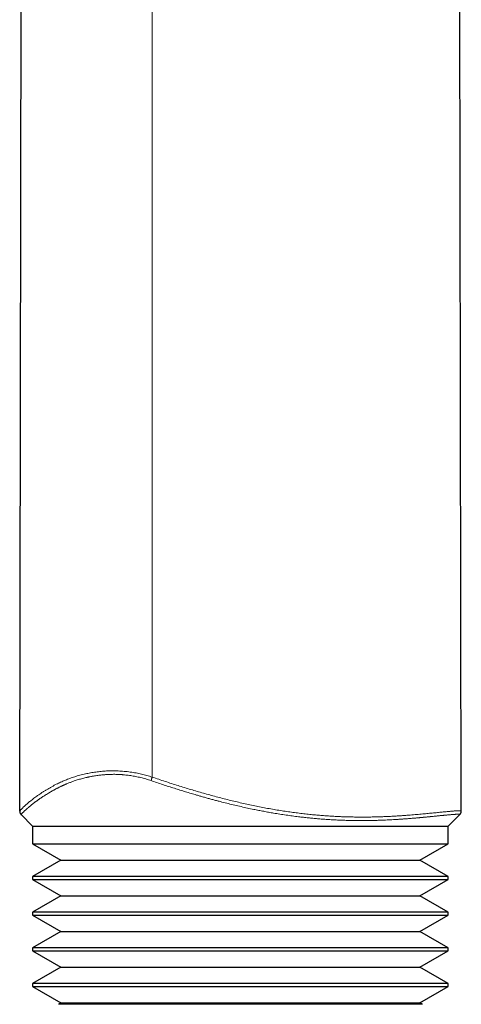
# Model space of a CAD drawing. Header units: millimetres. Extents: x 8 to 303, y 12 to 424.
# Tile 72 of 78: x 267 to 289, y 243 to 293. Entities that reach past the tile are written whole.
import ezdxf

# ---------------------------------------------------------------- set-up
doc = ezdxf.new("R2010")
doc.units = ezdxf.units.MM

msp = doc.modelspace()

# ---------------------------------------------------------------- linework, layer by layer
at = {"color": 7, "linetype": 'Continuous', "lineweight": 30}
for p, q in [((266.879, 252.663), (267.114, 387.206)), ((289.191, 252.671), (289.119, 293.974)), ((266.953, 252.484), (267.531, 251.906)), ((288.531, 251.906), (289.116, 252.491)), ((289.115, 252.492), (289.115, 252.492)), ((267.531, 251.906), (267.531, 251.906)), ((267.531, 251.906), (288.531, 251.906)), ((267.531, 251.906), (267.531, 251.004)), ((288.531, 251.906), (288.531, 251.906)), ((288.531, 251.004), (288.531, 251.906)), ((267.531, 251.004), (288.531, 251.004)), ((267.531, 251.004), (267.532, 251.003)), ((267.532, 251.003), (268.959, 250.179)), ((287.103, 250.179), (288.53, 251.003)), ((288.529, 251.003), (288.531, 251.004)), ((268.959, 250.179), (267.532, 249.355)), ((268.959, 250.179), (287.103, 250.179)), ((288.53, 249.355), (287.103, 250.179)), ((267.532, 249.355), (267.531, 249.354)), ((288.531, 249.354), (267.531, 249.354)), ((267.531, 249.354), (267.531, 249.204)), ((267.531, 249.204), (288.531, 249.204)), ((267.531, 249.204), (267.532, 249.203)), ((267.532, 249.203), (268.959, 248.379)), ((287.103, 248.379), (288.53, 249.203)), ((288.529, 249.203), (288.531, 249.204)), ((288.531, 249.354), (288.53, 249.355)), ((288.531, 249.204), (288.531, 249.354)), ((268.959, 248.379), (267.532, 247.555)), ((268.959, 248.379), (287.103, 248.379)), ((288.53, 247.555), (287.103, 248.379)), ((267.532, 247.555), (267.531, 247.554)), ((288.531, 247.554), (267.531, 247.554)), ((267.531, 247.554), (267.531, 247.404)), ((267.531, 247.404), (288.531, 247.404)), ((267.531, 247.404), (267.532, 247.403)), ((267.532, 247.403), (268.959, 246.579)), ((287.103, 246.579), (288.53, 247.403)), ((288.529, 247.403), (288.531, 247.404)), ((288.531, 247.554), (288.53, 247.555)), ((288.531, 247.404), (288.531, 247.554)), ((268.959, 246.579), (267.532, 245.755)), ((268.959, 246.579), (287.103, 246.579)), ((288.53, 245.755), (287.103, 246.579)), ((267.532, 245.755), (267.531, 245.754)), ((288.531, 245.754), (267.531, 245.754)), ((267.531, 245.754), (267.531, 245.604)), ((288.531, 245.754), (288.53, 245.755)), ((288.531, 245.604), (288.531, 245.754)), ((267.531, 245.604), (288.531, 245.604)), ((267.531, 245.604), (267.532, 245.603)), ((267.532, 245.603), (268.959, 244.779)), ((287.103, 244.779), (288.53, 245.603)), ((288.529, 245.603), (288.531, 245.604)), ((268.959, 244.779), (267.532, 243.955)), ((268.959, 244.779), (287.103, 244.779)), ((288.53, 243.955), (287.103, 244.779)), ((267.532, 243.955), (267.531, 243.954)), ((288.531, 243.954), (267.531, 243.954)), ((267.531, 243.954), (267.531, 243.804)), ((267.531, 243.804), (288.531, 243.804)), ((267.531, 243.804), (267.532, 243.803)), ((267.532, 243.803), (268.959, 242.979)), ((287.103, 242.979), (288.53, 243.803)), ((288.531, 243.954), (288.529, 243.955)), ((288.529, 243.803), (288.531, 243.804)), ((288.531, 243.804), (288.531, 243.954)), ((268.959, 242.979), (268.833, 242.906)), ((278.031, 242.906), (268.833, 242.906)), ((268.959, 242.979), (287.103, 242.979)), ((287.229, 242.906), (278.031, 242.906)), ((287.229, 242.906), (287.103, 242.979))]:
    msp.add_line(p, q, dxfattribs=at)
at = {"color": 252, "linetype": 'Continuous', "lineweight": 0}
for p, q in [((273.575, 254.38), (273.577, 387.206)), ((266.952, 252.486), (266.954, 252.485)), ((289.115, 252.492), (289.118, 252.494))]:
    msp.add_line(p, q, dxfattribs=at)
for points, knots in [([(266.879, 252.663), (266.88, 252.665), (266.881, 252.67), (266.89, 252.683), (266.904, 252.7), (266.924, 252.723), (266.95, 252.75), (266.981, 252.782), (267.017, 252.817), (267.057, 252.855), (267.101, 252.897), (267.152, 252.943), (267.208, 252.994), (267.271, 253.049), (267.341, 253.109), (267.418, 253.173), (267.502, 253.239), (267.592, 253.309), (267.687, 253.38), (267.786, 253.451), (267.89, 253.522), (267.999, 253.595), (268.115, 253.668), (268.233, 253.741), (268.351, 253.811), (268.471, 253.879), (268.596, 253.948), (268.718, 254.011), (268.835, 254.069), (268.948, 254.122), (269.064, 254.175), (269.181, 254.224), (269.299, 254.271), (269.415, 254.314), (269.535, 254.357), (269.66, 254.398), (269.788, 254.437), (269.921, 254.474), (270.059, 254.509), (270.194, 254.541), (270.326, 254.569), (270.453, 254.593), (270.584, 254.616), (270.718, 254.636), (270.855, 254.654), (270.993, 254.669), (271.132, 254.681), (271.271, 254.69), (271.413, 254.695), (271.56, 254.698), (271.708, 254.697), (271.857, 254.692), (272.006, 254.684), (272.157, 254.672), (272.31, 254.656), (272.465, 254.636), (272.613, 254.614), (272.756, 254.589), (272.892, 254.562), (273.029, 254.532), (273.166, 254.499), (273.303, 254.462), (273.44, 254.423), (273.53, 254.394), (273.575, 254.38)], [0, 0, 0, 0, 0.0230939, 0.046111, 0.069064, 0.0919655, 0.1148274, 0.1376615, 0.1591758, 0.1806848, 0.2021979, 0.223724, 0.2452721, 0.2681614, 0.2910988, 0.3140974, 0.3371779, 0.360311, 0.3834474, 0.4052221, 0.4269634, 0.4486801, 0.4703811, 0.4920756, 0.5114103, 0.5307652, 0.5501517, 0.5695829, 0.5848916, 0.6002455, 0.6156538, 0.6311117, 0.6449355, 0.6587675, 0.6725969, 0.6864176, 0.7002462, 0.7140938, 0.7279708, 0.741889, 0.7537396, 0.7656036, 0.7774436, 0.7892579, 0.80106, 0.8128618, 0.8240014, 0.8351659, 0.8463712, 0.8576358, 0.8689811, 0.8798264, 0.8907324, 0.9016226, 0.9124659, 0.9232977, 0.934144, 0.9434824, 0.952868, 0.9622906, 0.9717345, 0.9811625, 0.9905804, 1, 1, 1, 1]), ([(273.515, 254.203), (273.472, 254.217), (273.386, 254.246), (273.256, 254.285), (273.126, 254.322), (272.997, 254.355), (272.868, 254.385), (272.739, 254.412), (272.613, 254.435), (272.488, 254.455), (272.366, 254.472), (272.243, 254.487), (272.146, 254.496), (272.074, 254.502), (272.026, 254.506), (271.978, 254.509), (271.931, 254.512), (271.883, 254.514), (271.836, 254.516), (271.789, 254.518), (271.717, 254.52), (271.62, 254.521), (271.499, 254.519), (271.377, 254.515), (271.271, 254.509), (271.179, 254.503), (271.101, 254.496), (271.025, 254.489), (270.952, 254.481), (270.867, 254.47), (270.769, 254.457), (270.657, 254.44), (270.556, 254.422), (270.469, 254.406), (270.412, 254.394), (270.374, 254.386), (270.354, 254.382), (270.335, 254.378), (270.315, 254.374), (270.295, 254.369), (270.246, 254.358), (270.167, 254.34), (270.059, 254.313), (269.952, 254.283), (269.844, 254.252), (269.739, 254.219), (269.64, 254.187), (269.554, 254.156), (269.477, 254.128), (269.405, 254.101), (269.333, 254.073), (269.277, 254.05), (269.239, 254.034), (269.217, 254.025), (269.195, 254.015), (269.174, 254.006), (269.156, 253.998), (269.134, 253.989), (269.107, 253.977), (269.069, 253.96), (269.027, 253.94), (268.98, 253.918), (268.93, 253.894), (268.877, 253.868), (268.825, 253.843), (268.776, 253.817), (268.729, 253.793), (268.683, 253.769), (268.639, 253.745), (268.594, 253.721), (268.549, 253.696), (268.504, 253.67), (268.463, 253.647), (268.427, 253.626), (268.395, 253.607), (268.368, 253.591), (268.35, 253.58), (268.341, 253.575), (268.338, 253.573), (268.335, 253.571), (268.332, 253.57), (268.33, 253.568), (268.295, 253.547), (268.231, 253.508), (268.142, 253.452), (268.057, 253.398), (267.978, 253.346), (267.915, 253.302), (267.865, 253.268), (267.827, 253.241), (267.791, 253.215), (267.755, 253.19), (267.72, 253.164), (267.684, 253.137), (267.638, 253.103), (267.585, 253.062), (267.527, 253.017), (267.473, 252.973), (267.425, 252.934), (267.382, 252.898), (267.352, 252.873), (267.333, 252.856), (267.324, 252.848), (267.314, 252.84), (267.305, 252.832), (267.296, 252.824), (267.272, 252.803), (267.235, 252.771), (267.188, 252.729), (267.146, 252.69), (267.111, 252.657), (267.083, 252.629), (267.059, 252.606), (267.037, 252.585), (267.015, 252.562), (266.993, 252.54), (266.975, 252.519), (266.962, 252.504), (266.954, 252.492), (266.953, 252.488), (266.952, 252.486)], [0, 0, 0, 0, 0.009143, 0.018238, 0.027295, 0.036323, 0.04533, 0.054326, 0.063319, 0.071967, 0.080662, 0.089413, 0.098225, 0.101705, 0.105196, 0.108698, 0.112211, 0.115736, 0.119273, 0.122822, 0.126385, 0.13554, 0.144917, 0.15452, 0.164354, 0.170655, 0.177049, 0.183536, 0.189912, 0.195647, 0.205429, 0.215492, 0.225836, 0.232817, 0.23992, 0.241801, 0.243689, 0.245587, 0.247493, 0.249407, 0.251329, 0.261888, 0.272739, 0.283881, 0.295314, 0.307035, 0.318142, 0.328448, 0.336729, 0.345309, 0.354185, 0.363356, 0.366102, 0.368873, 0.371669, 0.37449, 0.377079, 0.378785, 0.383088, 0.387787, 0.393716, 0.400171, 0.40715, 0.414649, 0.422666, 0.429326, 0.436302, 0.44341, 0.450213, 0.45671, 0.464402, 0.471621, 0.478369, 0.484648, 0.489787, 0.494567, 0.498476, 0.498968, 0.499454, 0.499936, 0.500413, 0.500886, 0.501354, 0.518346, 0.534942, 0.551145, 0.566962, 0.582396, 0.590893, 0.599272, 0.607534, 0.615679, 0.62371, 0.632675, 0.641985, 0.658057, 0.673854, 0.689381, 0.704641, 0.717854, 0.730869, 0.734245, 0.737608, 0.740958, 0.744294, 0.747617, 0.750927, 0.770854, 0.790593, 0.810155, 0.82955, 0.844678, 0.859715, 0.874664, 0.890136, 0.912197, 0.934197, 0.956153, 0.978082, 1, 1, 1, 1]), ([(273.515, 254.203), (273.517, 254.209), (273.521, 254.22), (273.527, 254.24), (273.534, 254.261), (273.542, 254.282), (273.549, 254.305), (273.558, 254.329), (273.566, 254.354), (273.572, 254.371), (273.575, 254.38)], [0, 0, 0, 0, 0.130153, 0.255941, 0.378734, 0.5, 0.621266, 0.744059, 0.869847, 1, 1, 1, 1]), ([(289.118, 252.494), (289.117, 252.495), (289.116, 252.498), (289.108, 252.5), (289.096, 252.502), (289.081, 252.503), (289.066, 252.504), (289.051, 252.505), (289.036, 252.505), (289.018, 252.505), (288.994, 252.504), (288.964, 252.503), (288.926, 252.502), (288.883, 252.5), (288.837, 252.497), (288.787, 252.494), (288.733, 252.49), (288.672, 252.485), (288.606, 252.479), (288.535, 252.473), (288.472, 252.467), (288.421, 252.462), (288.383, 252.459), (288.344, 252.455), (288.304, 252.451), (288.265, 252.447), (288.227, 252.444), (288.18, 252.439), (288.122, 252.433), (288.05, 252.426), (287.973, 252.418), (287.894, 252.41), (287.814, 252.402), (287.737, 252.394), (287.681, 252.389), (287.65, 252.386), (287.641, 252.385), (287.633, 252.384), (287.624, 252.383), (287.615, 252.382), (287.606, 252.381), (287.587, 252.379), (287.556, 252.376), (287.511, 252.372), (287.462, 252.367), (287.408, 252.362), (287.364, 252.358), (287.331, 252.354), (287.311, 252.352), (287.291, 252.351), (287.27, 252.349), (287.248, 252.346), (287.226, 252.344), (287.196, 252.342), (287.158, 252.338), (287.113, 252.334), (287.067, 252.33), (287.018, 252.325), (286.967, 252.321), (286.921, 252.317), (286.879, 252.313), (286.849, 252.31), (286.828, 252.308), (286.816, 252.307), (286.805, 252.306), (286.793, 252.305), (286.778, 252.304), (286.735, 252.3), (286.663, 252.294), (286.565, 252.287), (286.468, 252.279), (286.373, 252.272), (286.279, 252.265), (286.185, 252.258), (286.09, 252.252), (285.999, 252.246), (285.937, 252.242), (285.903, 252.24), (285.892, 252.239), (285.882, 252.239), (285.872, 252.238), (285.861, 252.237), (285.799, 252.234), (285.686, 252.227), (285.52, 252.219), (285.356, 252.211), (285.219, 252.206), (285.108, 252.202), (285.024, 252.199), (284.941, 252.196), (284.857, 252.194), (284.769, 252.192), (284.647, 252.189), (284.492, 252.187), (284.306, 252.185), (284.161, 252.184), (284.057, 252.185), (283.995, 252.185), (283.933, 252.185), (283.871, 252.186), (283.809, 252.187), (283.747, 252.187), (283.623, 252.189), (283.435, 252.194), (283.183, 252.202), (282.931, 252.212), (282.678, 252.225), (282.425, 252.241), (282.176, 252.258), (281.933, 252.278), (281.694, 252.3), (281.455, 252.323), (281.212, 252.35), (280.945, 252.381), (280.654, 252.418), (280.34, 252.463), (280.024, 252.511), (279.771, 252.552), (279.582, 252.584), (279.457, 252.606), (279.332, 252.629), (279.206, 252.652), (279.08, 252.676), (278.954, 252.701), (278.827, 252.726), (278.638, 252.764), (278.385, 252.817), (278.067, 252.887), (277.746, 252.961), (277.422, 253.039), (277.144, 253.109), (276.912, 253.169), (276.726, 253.218), (276.54, 253.268), (276.352, 253.32), (276.168, 253.371), (275.988, 253.422), (275.779, 253.483), (275.536, 253.554), (275.258, 253.638), (274.976, 253.725), (274.691, 253.815), (274.402, 253.907), (274.109, 254.003), (273.813, 254.101), (273.615, 254.169), (273.515, 254.203)], [0, 0, 0, 0, 0.010546, 0.020835, 0.030866, 0.040639, 0.046649, 0.052558, 0.058364, 0.064206, 0.070494, 0.079806, 0.089062, 0.098264, 0.107411, 0.116502, 0.125537, 0.135086, 0.144756, 0.154545, 0.164454, 0.168942, 0.173454, 0.177989, 0.182548, 0.187131, 0.191196, 0.195108, 0.202154, 0.209454, 0.217008, 0.224815, 0.231894, 0.239168, 0.24573, 0.246476, 0.247223, 0.247973, 0.248725, 0.249478, 0.250233, 0.250991, 0.254403, 0.258145, 0.262215, 0.266613, 0.271338, 0.27289, 0.274475, 0.276092, 0.277742, 0.279423, 0.281137, 0.282946, 0.286505, 0.289882, 0.293077, 0.29714, 0.300866, 0.304254, 0.307305, 0.310019, 0.31093, 0.311796, 0.312617, 0.313392, 0.31429, 0.315773, 0.322644, 0.329528, 0.336197, 0.34265, 0.348889, 0.354913, 0.361293, 0.367414, 0.372588, 0.373251, 0.37391, 0.374566, 0.375219, 0.375868, 0.376513, 0.386964, 0.397169, 0.407129, 0.416845, 0.421839, 0.426766, 0.431627, 0.436422, 0.441467, 0.446833, 0.457447, 0.467906, 0.478211, 0.481647, 0.485066, 0.488468, 0.491852, 0.49522, 0.498571, 0.501905, 0.515407, 0.52879, 0.542057, 0.555215, 0.568267, 0.581219, 0.593343, 0.605386, 0.617351, 0.629348, 0.641687, 0.657096, 0.672496, 0.687896, 0.703305, 0.709363, 0.715424, 0.721488, 0.727557, 0.73363, 0.739708, 0.745792, 0.751882, 0.767014, 0.78225, 0.797597, 0.813063, 0.828656, 0.837464, 0.846316, 0.855212, 0.864154, 0.873142, 0.881619, 0.889928, 0.903049, 0.916344, 0.929817, 0.943473, 0.957315, 0.971348, 0.985575, 1, 1, 1, 1]), ([(273.575, 254.38), (273.684, 254.343), (273.901, 254.27), (274.227, 254.161), (274.553, 254.055), (274.878, 253.952), (275.201, 253.851), (275.522, 253.754), (275.841, 253.659), (276.16, 253.567), (276.481, 253.477), (276.804, 253.39), (277.129, 253.305), (277.455, 253.223), (277.78, 253.144), (278.105, 253.069), (278.43, 252.996), (278.755, 252.928), (279.08, 252.863), (279.405, 252.802), (279.729, 252.744), (280.052, 252.691), (280.372, 252.642), (280.687, 252.598), (280.998, 252.557), (281.307, 252.521), (281.602, 252.49), (281.884, 252.463), (282.154, 252.441), (282.422, 252.421), (282.687, 252.404), (282.95, 252.39), (283.212, 252.379), (283.471, 252.371), (283.729, 252.365), (283.987, 252.362), (284.243, 252.361), (284.495, 252.363), (284.743, 252.367), (284.985, 252.373), (285.221, 252.381), (285.451, 252.39), (285.677, 252.401), (285.886, 252.413), (286.08, 252.425), (286.26, 252.437), (286.436, 252.45), (286.609, 252.463), (286.777, 252.477), (286.939, 252.491), (287.094, 252.504), (287.241, 252.518), (287.384, 252.531), (287.522, 252.545), (287.658, 252.558), (287.791, 252.571), (287.921, 252.584), (288.046, 252.597), (288.164, 252.609), (288.277, 252.62), (288.382, 252.63), (288.479, 252.639), (288.568, 252.647), (288.653, 252.655), (288.731, 252.661), (288.805, 252.667), (288.873, 252.672), (288.936, 252.676), (288.992, 252.679), (289.041, 252.681), (289.083, 252.682), (289.117, 252.682), (289.145, 252.681), (289.165, 252.68), (289.18, 252.678), (289.189, 252.675), (289.19, 252.673), (289.191, 252.671)], [0, 0, 0, 0, 0.0156554, 0.0312677, 0.0468417, 0.0623824, 0.0778948, 0.0931073, 0.108302, 0.1234837, 0.1386572, 0.1541372, 0.1696194, 0.1851094, 0.2006133, 0.2161373, 0.2316879, 0.2472717, 0.2628618, 0.2785, 0.294193, 0.3098887, 0.3255391, 0.3408743, 0.3561812, 0.371467, 0.3867388, 0.4003688, 0.4139991, 0.4276352, 0.4412829, 0.4549482, 0.4686373, 0.4823563, 0.4961119, 0.5101697, 0.5242615, 0.5383418, 0.5523877, 0.5664057, 0.580153, 0.5938873, 0.6076157, 0.6213458, 0.6330028, 0.6446719, 0.6563584, 0.6680679, 0.6798066, 0.691585, 0.7027313, 0.7138913, 0.725036, 0.7361528, 0.7472471, 0.7589954, 0.7707317, 0.7824628, 0.7941959, 0.8059385, 0.8176984, 0.8288095, 0.8399507, 0.8511349, 0.8623518, 0.8735589, 0.8854052, 0.8972181, 0.909006, 0.9207776, 0.9325411, 0.9443047, 0.9554035, 0.9665162, 0.977649, 0.9888083, 1, 1, 1, 1]), ([(266.879, 252.663), (266.879, 252.655), (266.88, 252.638), (266.883, 252.613), (266.889, 252.59), (266.897, 252.567), (266.907, 252.545), (266.92, 252.524), (266.935, 252.504), (266.946, 252.492), (266.952, 252.486)], [0, 0, 0, 0, 0.1294215, 0.2550915, 0.378197, 0.5, 0.621803, 0.7449085, 0.8705785, 1, 1, 1, 1]), ([(289.118, 252.494), (289.124, 252.5), (289.135, 252.513), (289.15, 252.533), (289.163, 252.553), (289.173, 252.575), (289.181, 252.598), (289.187, 252.622), (289.19, 252.646), (289.191, 252.663), (289.191, 252.671)], [0, 0, 0, 0, 0.129422, 0.255092, 0.378197, 0.5, 0.621803, 0.744908, 0.870578, 1, 1, 1, 1])]:
    msp.add_open_spline(points, degree=3, knots=knots, dxfattribs=at)
at = {"color": 7, "linetype": 'Continuous', "lineweight": 30}
for points, knots in [([(266.879, 252.663), (266.879, 252.652), (266.88, 252.63), (266.886, 252.597), (266.897, 252.566), (266.911, 252.537), (266.93, 252.509), (266.945, 252.492), (266.953, 252.484)], [0, 0, 0, 0, 0.187885, 0.362953, 0.528244, 0.686622, 0.842471, 1, 1, 1, 1]), ([(289.116, 252.492), (289.122, 252.498), (289.134, 252.51), (289.149, 252.53), (289.162, 252.551), (289.174, 252.576), (289.183, 252.604), (289.19, 252.637), (289.191, 252.66), (289.191, 252.671)], [0, 0, 0, 0, 0.147227, 0.289048, 0.422437, 0.545938, 0.700592, 0.850899, 1, 1, 1, 1])]:
    msp.add_open_spline(points, degree=3, knots=knots, dxfattribs=at)

doc.saveas('drawing.dxf')
